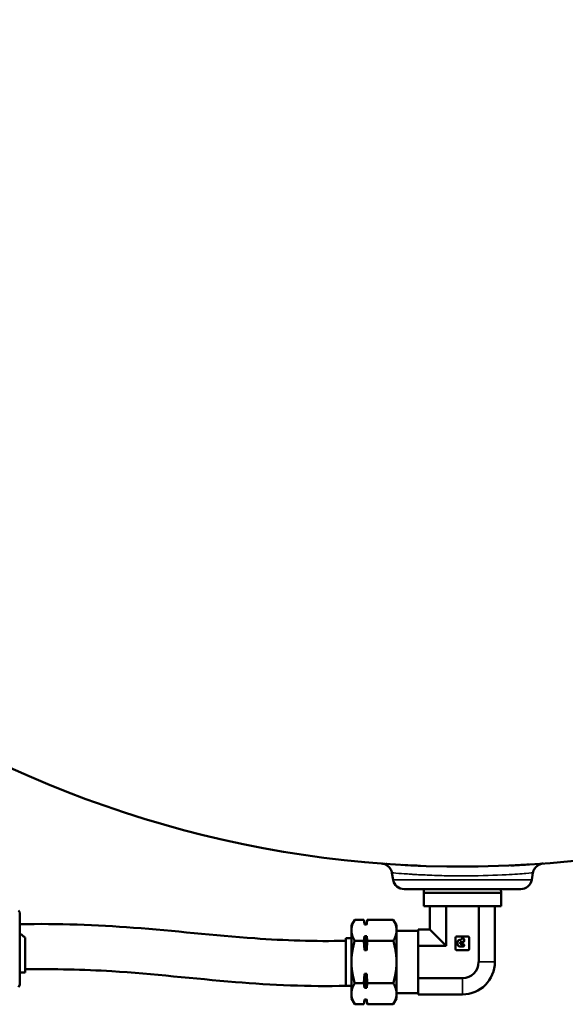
# Model space of a CAD drawing. Header units: inches. Extents: x 1 to 237, y 4 to 150.
# Tile 96 of 209: x 134 to 140, y 80 to 91. Entities that reach past the tile are written whole.
import ezdxf

# ---------------------------------------------------------------- set-up
doc = ezdxf.new("R2010")
doc.units = ezdxf.units.IN
doc.header["$LTSCALE"] = 7
doc.header["$MEASUREMENT"] = 0
doc.layers.add('Visible (ANSI)', color=7, linetype='Continuous', lineweight=50)
doc.layers.add('Visible Narrow (ANSI)', color=7, linetype='Continuous', lineweight=35)

msp = doc.modelspace()

# ---------------------------------------------------------------- linework, layer by layer
at = {"layer": 'Visible (ANSI)'}
for p, q in [((138.036, 81.358), (138.023, 81.436)), ((138.601, 81.404), (138.601, 81.404)), ((139.007, 81.404), (139.007, 81.404)), ((139.573, 81.358), (139.586, 81.436)), ((139.45, 81.255), (138.159, 81.255)), ((138.378, 81.255), (138.377, 81.212)), ((139.23, 81.255), (139.232, 81.212)), ((138.377, 81.212), (139.232, 81.212)), ((138.377, 81.212), (138.377, 81.067)), ((139.232, 81.212), (139.232, 81.067)), ((133.899, 80.994), (133.885, 81.019)), ((139.232, 81.067), (138.377, 81.067)), ((138.444, 81.067), (138.444, 80.807)), ((138.624, 81.067), (138.624, 80.627)), ((138.985, 81.067), (138.985, 80.447)), ((139.165, 81.067), (139.165, 80.447)), ((133.899, 80.194), (133.899, 80.994)), ((137.574, 80.854), (137.611, 80.916)), ((137.611, 80.916), (137.711, 80.916)), ((137.719, 80.874), (137.711, 80.916)), ((137.743, 80.874), (137.751, 80.916)), ((137.751, 80.916), (138.038, 80.916)), ((138.074, 80.854), (138.038, 80.916)), ((137.574, 80.854), (137.574, 80.799)), ((137.574, 80.799), (137.574, 80.447)), ((137.719, 80.874), (137.719, 80.864)), ((137.743, 80.874), (137.719, 80.874)), ((137.743, 80.864), (137.719, 80.864)), ((137.743, 80.874), (137.743, 80.864)), ((138.074, 80.799), (138.074, 80.854)), ((138.074, 80.447), (138.074, 80.799)), ((138.074, 80.791), (138.312, 80.791)), ((138.312, 80.789), (138.312, 80.807)), ((138.444, 80.807), (138.312, 80.807)), ((138.444, 80.807), (138.624, 80.627)), ((133.959, 80.717), (133.959, 80.33)), ((137.511, 80.183), (137.511, 80.712)), ((137.574, 80.712), (137.511, 80.712)), ((137.611, 80.682), (137.711, 80.682)), ((137.719, 80.734), (137.719, 80.577)), ((137.719, 80.734), (137.743, 80.734)), ((137.743, 80.734), (137.743, 80.577)), ((137.751, 80.682), (138.038, 80.682)), ((138.312, 80.789), (138.312, 80.645)), ((138.729, 80.588), (138.729, 80.718)), ((138.739, 80.728), (138.869, 80.728)), ((138.776, 80.691), (138.792, 80.691)), ((138.792, 80.691), (138.792, 80.696)), ((138.802, 80.706), (138.814, 80.706)), ((138.824, 80.696), (138.824, 80.679)), ((138.879, 80.718), (138.879, 80.588)), ((137.743, 80.577), (137.719, 80.577)), ((138.312, 80.627), (138.312, 80.645)), ((138.624, 80.627), (138.312, 80.627)), ((138.312, 80.591), (138.312, 80.627)), ((138.312, 80.591), (138.312, 80.303)), ((138.869, 80.578), (138.739, 80.578)), ((138.751, 80.645), (138.751, 80.666)), ((138.814, 80.62), (138.776, 80.62)), ((138.781, 80.659), (138.781, 80.654)), ((138.814, 80.669), (138.791, 80.669)), ((138.791, 80.644), (138.814, 80.644)), ((138.824, 80.634), (138.824, 80.63)), ((137.574, 80.447), (137.574, 80.095)), ((138.074, 80.095), (138.074, 80.447)), ((133.959, 80.33), (133.899, 80.33)), ((137.719, 80.317), (137.743, 80.317)), ((137.719, 80.317), (137.719, 80.16)), ((137.743, 80.317), (137.743, 80.16)), ((138.312, 80.267), (138.312, 80.303)), ((138.804, 80.267), (138.312, 80.267)), ((138.312, 80.249), (138.312, 80.267)), ((138.312, 80.249), (138.312, 80.105)), ((133.899, 80.194), (133.885, 80.169)), ((137.574, 80.183), (137.511, 80.183)), ((137.611, 80.212), (137.711, 80.212)), ((137.743, 80.16), (137.719, 80.16)), ((137.751, 80.212), (138.038, 80.212)), ((137.574, 80.095), (137.574, 80.041)), ((137.574, 80.041), (137.611, 79.978)), ((137.719, 80.03), (137.719, 80.02)), ((137.719, 80.03), (137.743, 80.03)), ((137.743, 80.03), (137.743, 80.02)), ((138.074, 80.041), (138.038, 79.978)), ((138.074, 80.103), (138.312, 80.103)), ((138.074, 80.041), (138.074, 80.095)), ((138.312, 80.087), (138.312, 80.105)), ((138.804, 80.087), (138.312, 80.087)), ((137.611, 79.978), (137.711, 79.978)), ((137.719, 80.02), (137.711, 79.978)), ((137.743, 80.02), (137.719, 80.02)), ((137.743, 80.02), (137.751, 79.978)), ((137.751, 79.978), (138.038, 79.978))]:
    msp.add_line(p, q, dxfattribs=at)
for centre, radius, start, end in [((138.804, 93.505), 12, 148.5393, 359.435), ((138.159, 81.38), 0.125, 190, 270), ((139.45, 81.38), 0.125, 270, 350), ((138.739, 80.718), 0.01, 90, 180), ((138.776, 80.666), 0.025, 90, 180), ((138.802, 80.696), 0.01, 90, 180), ((138.814, 80.696), 0.01, 0, 90), ((138.869, 80.718), 0.01, 0, 90), ((138.739, 80.588), 0.01, 180, 270), ((138.776, 80.645), 0.025, 180, 270), ((138.791, 80.659), 0.01, 90, 180), ((138.791, 80.654), 0.01, 180, 270), ((138.814, 80.679), 0.01, 270, 0), ((138.814, 80.634), 0.01, 0, 90), ((138.814, 80.63), 0.01, 270, 0), ((138.869, 80.588), 0.01, 270, 0), ((138.804, 80.447), 0.18, 270, 0), ((138.804, 80.447), 0.36, 270, 0)]:
    msp.add_arc(centre, radius, start, end, dxfattribs=at)
for points, knots in [([(138.023, 81.436), (138.02, 81.448), (138.016, 81.461), (138.003, 81.485), (137.995, 81.495), (137.976, 81.513), (137.965, 81.521), (137.947, 81.529), (137.941, 81.532), (137.931, 81.535), (137.928, 81.535), (137.924, 81.536), (137.922, 81.537), (137.919, 81.537), (137.917, 81.538), (137.915, 81.538), (137.914, 81.538), (137.913, 81.538), (137.913, 81.538), (137.912, 81.538), (137.912, 81.538), (137.911, 81.538), (137.911, 81.538), (137.911, 81.538)], [0, 0, 0, 0, 0.1001939, 0.1001939, 0.201499, 0.201499, 0.301204, 0.301204, 0.3518123, 0.3518123, 0.3759106, 0.3759106, 0.3905191, 0.3905191, 0.402075, 0.402075, 0.4120708, 0.4120708, 0.4206305, 0.4206305, 0.434956, 0.434956, 0.4508907, 0.4508907, 0.4508907, 0.4508907]), ([(137.911, 81.538), (137.911, 81.538), (137.911, 81.538), (137.913, 81.538), (137.916, 81.538), (137.919, 81.538)], [0.4794265, 0.4794265, 0.4794265, 0.4794265, 0.5586539, 0.5586539, 0.735243, 0.735243, 0.735243, 0.735243]), ([(138.141, 81.523), (138.178, 81.521), (138.22, 81.519), (138.287, 81.516), (138.312, 81.515), (138.338, 81.514)], [0.3221324, 0.3221324, 0.3221324, 0.3221324, 0.7438839, 0.7438839, 0.9706018, 0.9706018, 0.9706018, 0.9706018]), ([(138.634, 81.506), (138.688, 81.505), (138.743, 81.505), (138.858, 81.505), (138.918, 81.505), (138.978, 81.506)], [1.7798858, 1.7798858, 1.7798858, 1.7798858, 2.1963929, 2.1963929, 2.6538489, 2.6538489, 2.6538489, 2.6538489]), ([(139.7, 81.538), (139.693, 81.538), (139.686, 81.537), (139.667, 81.532), (139.655, 81.527), (139.632, 81.513), (139.622, 81.504), (139.605, 81.484), (139.598, 81.472), (139.59, 81.452), (139.588, 81.444), (139.586, 81.436)], [0, 0, 0, 0, 0.0509286, 0.0509286, 0.1511475, 0.1511475, 0.2526111, 0.2526111, 0.3544905, 0.3544905, 0.4173044, 0.4173044, 0.4173044, 0.4173044]), ([(139.689, 81.538), (139.693, 81.538), (139.695, 81.538), (139.698, 81.538), (139.699, 81.538), (139.699, 81.538), (139.7, 81.538), (139.7, 81.538), (139.7, 81.538), (139.7, 81.538), (139.7, 81.538), (139.7, 81.538), (139.7, 81.538), (139.7, 81.538), (139.7, 81.538), (139.7, 81.538), (139.7, 81.538), (139.7, 81.538), (139.7, 81.538), (139.7, 81.538), (139.7, 81.538), (139.7, 81.538), (139.7, 81.538), (139.7, 81.538), (139.7, 81.538), (139.7, 81.538)], [0, 0, 0, 0, 0.1743994, 0.1743994, 0.2620468, 0.2620468, 0.3059176, 0.3059176, 0.3278538, 0.3278538, 0.3388194, 0.3388194, 0.3443006, 0.3443006, 0.3488567, 0.3488567, 0.3494262, 0.3494262, 0.3497109, 0.3497109, 0.3497465, 0.3497465, 0.3497643, 0.3497643, 0.349775, 0.349775, 0.349775, 0.349775]), ([(133.899, 80.866), (134.324, 80.874), (134.747, 80.859), (135.609, 80.793), (136.051, 80.742), (136.833, 80.686), (137.172, 80.673), (137.511, 80.682)], [0, 0, 0, 0, 3.244385, 3.244385, 6.777643, 6.777643, 9.36955, 9.36955, 9.36955, 9.36955]), ([(133.959, 80.717), (133.95, 80.725), (133.94, 80.733), (133.92, 80.748), (133.909, 80.756), (133.899, 80.762)], [0.000001, 0.000001, 0.000001, 0.000001, 0.1030896, 0.1030896, 0.2054615, 0.2054615, 0.2054615, 0.2054615]), ([(137.517, 80.183), (137.103, 80.171), (136.691, 80.192), (135.829, 80.262), (135.378, 80.315), (134.604, 80.364), (134.282, 80.37), (133.959, 80.366)], [0.039698, 0.039698, 0.039698, 0.039698, 3.200526, 3.200526, 6.811621, 6.811621, 9.266355, 9.266355, 9.266355, 9.266355])]:
    msp.add_open_spline(points, degree=3, knots=knots, dxfattribs=at)
for points in [[(137.958, 81.535), (137.96, 81.535), (137.963, 81.535), (137.965, 81.534)], [(139.339, 81.517), (139.407, 81.52), (139.468, 81.523), (139.519, 81.526)], [(139.349, 81.517), (139.423, 81.521), (139.489, 81.524), (139.542, 81.528)], [(138.023, 81.436), (138.023, 81.436), (138.023, 81.436), (138.023, 81.436)]]:
    msp.add_open_spline(points, degree=3, dxfattribs=at)
for points, weights in [([(137.611, 80.916), (137.574, 80.854), (137.574, 80.799)], [1.08670576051, 1.08201790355, 1]), ([(137.719, 80.864), (137.716, 80.889), (137.711, 80.916)], [1, 1.01112012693, 1.00845067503]), ([(137.751, 80.916), (137.746, 80.889), (137.743, 80.864)], [1.00845067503, 1.01112012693, 1]), ([(138.074, 80.799), (138.074, 80.854), (138.038, 80.916)], [1, 1.08201790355, 1.08670576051]), ([(137.574, 80.799), (137.574, 80.745), (137.611, 80.682)], [1, 1.08201790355, 1.08670576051]), ([(138.038, 80.682), (138.074, 80.745), (138.074, 80.799)], [1.08670576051, 1.08201790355, 1]), ([(137.611, 80.682), (137.574, 80.556), (137.574, 80.447)], [1.08670576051, 1.08201790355, 1]), ([(137.711, 80.682), (137.716, 80.709), (137.719, 80.734)], [1.00845067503, 1.01112012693, 1]), ([(137.719, 80.577), (137.716, 80.627), (137.711, 80.682)], [1, 1.01112012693, 1.00845067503]), ([(137.743, 80.734), (137.746, 80.709), (137.751, 80.682)], [1, 1.01112012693, 1.00845067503]), ([(137.751, 80.682), (137.746, 80.627), (137.743, 80.577)], [1.00845067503, 1.01112012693, 1]), ([(138.074, 80.447), (138.074, 80.556), (138.038, 80.682)], [1, 1.08201790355, 1.08670576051]), ([(137.574, 80.447), (137.574, 80.338), (137.611, 80.212)], [1, 1.08201790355, 1.08670576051]), ([(138.038, 80.212), (138.074, 80.338), (138.074, 80.447)], [1.08670576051, 1.08201790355, 1]), ([(137.711, 80.212), (137.716, 80.267), (137.719, 80.317)], [1.00845067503, 1.01112012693, 1]), ([(137.743, 80.317), (137.746, 80.267), (137.751, 80.212)], [1, 1.01112012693, 1.00845067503]), ([(137.611, 80.212), (137.574, 80.149), (137.574, 80.095)], [1.08670576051, 1.08201790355, 1]), ([(137.719, 80.16), (137.716, 80.185), (137.711, 80.212)], [1, 1.01112012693, 1.00845067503]), ([(137.751, 80.212), (137.746, 80.185), (137.743, 80.16)], [1.00845067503, 1.01112012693, 1]), ([(138.074, 80.095), (138.074, 80.149), (138.038, 80.212)], [1, 1.08201790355, 1.08670576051]), ([(137.574, 80.095), (137.574, 80.041), (137.611, 79.978)], [1, 1.08201790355, 1.08670576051]), ([(137.711, 79.978), (137.716, 80.005), (137.719, 80.03)], [1.00845067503, 1.01112012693, 1]), ([(137.743, 80.03), (137.746, 80.005), (137.751, 79.978)], [1, 1.01112012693, 1.00845067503]), ([(138.038, 79.978), (138.074, 80.041), (138.074, 80.095)], [1.08670576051, 1.08201790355, 1])]:
    msp.add_rational_spline(points, weights, degree=2, dxfattribs=at)
at = {"layer": 'Visible Narrow (ANSI)'}
for p, q in [((138.036, 81.358), (139.573, 81.358)), ((138.985, 80.447), (139.165, 80.447)), ((138.804, 80.267), (138.804, 80.087))]:
    msp.add_line(p, q, dxfattribs=at)
for points, knots in [([(139.7, 81.538), (139.668, 81.536), (139.616, 81.51), (139.59, 81.459), (139.586, 81.436)], [0.0026427, 0.0026427, 0.0026427, 0.0026427, 0.5714286, 1, 1, 1, 1]), ([(138.023, 81.436), (138.023, 81.435), (138.067, 81.432), (138.224, 81.42), (138.409, 81.41), (138.629, 81.402), (138.942, 81.4), (139.282, 81.412), (139.532, 81.431), (139.586, 81.436), (139.586, 81.436)], [6.098037, 6.098037, 6.098037, 6.098037, 6.969178, 7.549942, 8.130707, 8.711472, 9.292237, 10.453766, 11.324914, 12.196061, 12.196061, 12.196061, 12.196061]), ([(138.3, 81.416), (138.276, 81.417), (138.247, 81.419), (138.22, 81.421), (138.213, 81.421)], [4.4146296, 4.4146296, 4.4146296, 4.4146296, 4.6461184, 4.7170762, 4.7170762, 4.7170762, 4.7170762])]:
    msp.add_open_spline(points, degree=3, knots=knots, dxfattribs=at)
for points in [[(139.7, 81.538), (139.7, 81.538), (139.7, 81.538), (139.7, 81.538)], [(139.456, 81.425), (139.455, 81.425), (139.454, 81.425), (139.453, 81.425)]]:
    msp.add_open_spline(points, degree=3, dxfattribs=at)

doc.saveas('drawing.dxf')
